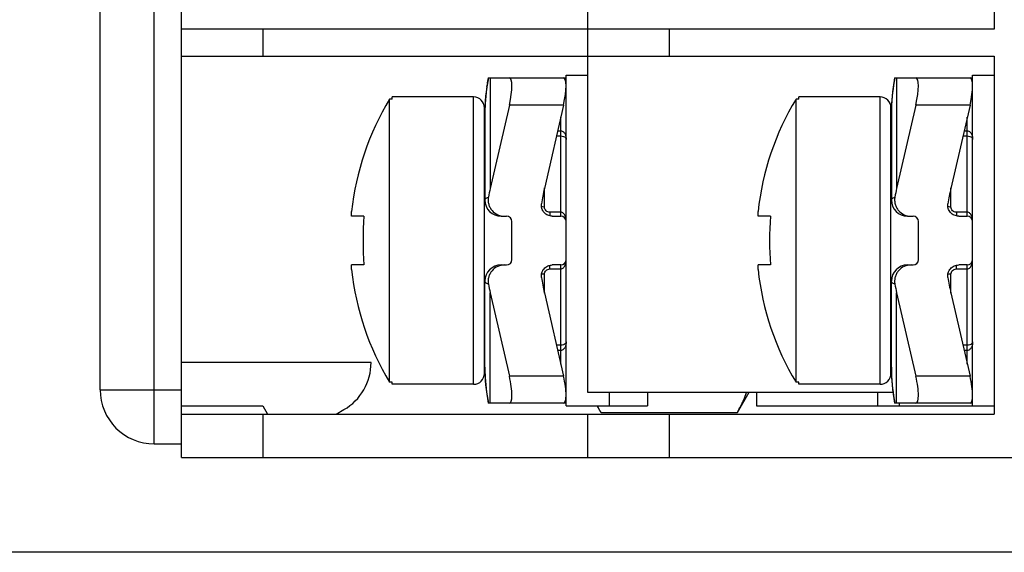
# Model space of a CAD drawing. Header units: millimetres. Extents: x 0 to 594, y 0 to 420.
# Tile 30 of 44: x 346 to 365, y 201 to 211. Entities that reach past the tile are written whole.
import ezdxf

# ---------------------------------------------------------------- set-up
doc = ezdxf.new("R2010")
doc.units = ezdxf.units.MM
doc.header["$LTSCALE"] = 32.67
doc.layers.get('0').update_dxf_attribs({"linetype": 'CONTINUOUS'})
doc.layers.add('ASSI', color=7, linetype='CONTINUOUS')
doc.styles.add('TEXTSTYLE_5', font='trium.ttf')
doc.dimstyles.new('DIMSTYLE_3', dxfattribs={"dimtxt": 6, "dimasz": 3.5, "dimexe": 1, "dimexo": 0.5, "dimgap": 1.5, "dimtad": 1, "dimdec": 1, "dimdsep": 46, "dimtxsty": 'TEXTSTYLE_5', "dimblk": '_FILLED', "dimblk1": '_FILLED', "dimblk2": '_FILLED', "dimcen": 0.09, "dimadec": 4, "dimazin": 2, "dimtp": 0.15, "dimtm": 0.15, "dimtfac": 1, "dimtdec": 1, "dimtofl": 0, "dimtmove": 0, "dimatfit": 3, "dimldrblk": '_FILLED', "dimfxl": 1, "dimtolj": 1, "dimarcsym": 0})

# ---------------------------------------------------------------- blocks, each defined once
blk = doc.blocks.new('_FILLED')
at = {"color": 0, "linetype": 'BYBLOCK'}
blk.add_solid([(0, 0), (-1, 0.1429), (-1, -0.1429)], dxfattribs=at)
blk = doc.blocks.new('*D2')
at = {"color": 2, "linetype": 'CONTINUOUS'}
for p, q in [((405.48, 249.417), (325.459, 249.417)), ((326.459, 249.417), (326.459, 225.417)), ((326.459, 201.417), (326.459, 225.417)), ((405.48, 201.417), (325.459, 201.417))]:
    blk.add_line(p, q, dxfattribs=at)
at = {"color": 2, "linetype": 'CONTINUOUS', "xscale": 3.5, "yscale": 3.5, "zscale": 3.5}
for p, rotation in [((326.459, 249.417), 90), ((326.459, 201.417), 270)]:
    blk.add_blockref('_FILLED', p, dxfattribs=dict(at, rotation=rotation))
at = {"color": 2, "linetype": 'CONTINUOUS', "insert": (318.959, 225.417), "char_height": 6, "width": 9.2, "attachment_point": 2, "rotation": 90, "line_spacing_factor": 0.9, "style": 'TEXTSTYLE_5'}
blk.add_mtext('48', dxfattribs=at)

msp = doc.modelspace()

# ---------------------------------------------------------------- linework, layer by layer
at = {"color": 7, "linetype": 'CONTINUOUS'}
for p, q in [((349.38035, 203.16713), (349.38035, 247.66713)), ((347.88035, 204.41713), (347.88035, 246.41713)), ((356.88035, 204.36713), (356.88035, 246.46713)), ((364.38035, 217.86713), (364.38035, 211.06713)), ((364.38035, 211.06713), (349.38035, 211.06713)), ((349.38035, 210.56713), (364.38035, 210.56713)), ((364.38035, 210.56713), (364.38035, 203.96713)), ((355.02583, 210.08139), (355.01334, 209.99667)), ((355.04059, 210.16713), (355.02558, 210.07981)), ((355.04059, 210.16713), (356.48035, 210.16713)), ((362.52583, 210.08139), (362.51334, 209.99667)), ((362.54059, 210.16713), (362.52558, 210.07981)), ((362.54059, 210.16713), (363.98035, 210.16713)), ((355.00318, 209.91446), (354.99457, 209.82844)), ((355.01356, 209.99825), (355.003, 209.91287)), ((362.50318, 209.91446), (362.49457, 209.82844)), ((362.51356, 209.99825), (362.503, 209.91287)), ((353.22254, 204.55561), (353.22254, 209.77864)), ((353.27254, 209.77864), (353.22254, 209.77864)), ((353.27254, 209.77864), (353.27254, 209.81713)), ((354.77254, 209.81713), (353.27254, 209.81713)), ((354.98359, 209.65956), (354.98098, 209.57269)), ((354.98817, 209.74506), (354.98353, 209.65797)), ((354.99471, 209.83004), (354.98807, 209.74346)), ((355.43169, 209.66713), (355.07824, 208.12871)), ((356.43169, 209.66713), (356.07824, 208.12871)), ((360.72254, 204.55561), (360.72254, 209.77864)), ((360.77254, 209.77864), (360.72254, 209.77864)), ((360.77254, 209.77864), (360.77254, 209.81713)), ((362.27254, 209.81713), (360.77254, 209.81713)), ((362.48359, 209.65956), (362.48098, 209.57269)), ((362.48817, 209.74506), (362.48353, 209.65797)), ((362.49471, 209.83004), (362.48807, 209.74346)), ((362.93169, 209.66713), (362.57824, 208.12871)), ((363.93169, 209.66713), (363.57824, 208.12871)), ((354.97254, 204.71713), (354.97254, 209.61713)), ((354.98099, 209.57357), (354.98035, 209.50471)), ((354.98035, 209.50468), (354.98035, 207.91713)), ((362.47254, 204.71713), (362.47254, 209.61713)), ((362.48099, 209.57357), (362.48035, 209.50471)), ((362.48035, 209.50468), (362.48035, 207.91713)), ((352.52123, 207.61713), (352.52123, 207.70332)), ((360.02123, 207.61713), (360.02123, 207.70332)), ((352.7493, 207.61713), (352.52123, 207.61713)), ((355.28035, 207.61713), (355.38035, 207.61713)), ((355.48035, 206.81713), (355.48035, 207.51713)), ((356.22484, 207.61713), (356.38035, 207.61713)), ((360.2493, 207.61713), (360.02123, 207.61713)), ((362.78035, 207.61713), (362.88035, 207.61713)), ((362.98035, 206.81713), (362.98035, 207.51713)), ((363.72484, 207.61713), (363.88035, 207.61713)), ((352.52123, 206.63094), (352.52123, 206.71713)), ((352.7493, 206.71713), (352.52123, 206.71713)), ((355.28035, 206.71713), (355.38035, 206.71713)), ((356.38035, 206.71713), (356.22484, 206.71713)), ((360.02123, 206.63094), (360.02123, 206.71713)), ((360.2493, 206.71713), (360.02123, 206.71713)), ((362.78035, 206.71713), (362.88035, 206.71713)), ((363.88035, 206.71713), (363.72484, 206.71713)), ((354.98035, 204.82957), (354.98035, 206.41713)), ((362.48035, 204.82957), (362.48035, 206.41713)), ((355.07824, 206.20554), (355.43169, 204.66713)), ((356.07824, 206.20554), (356.43169, 204.66713)), ((362.57824, 206.20554), (362.93169, 204.66713)), ((363.57824, 206.20554), (363.93169, 204.66713)), ((352.88035, 204.91713), (349.38035, 204.91713)), ((354.98035, 204.82955), (354.98099, 204.76069)), ((354.98099, 204.76069), (354.98359, 204.6747)), ((362.48035, 204.82955), (362.48099, 204.76069)), ((362.48099, 204.76069), (362.48359, 204.6747)), ((354.98359, 204.6747), (354.98817, 204.5892)), ((354.98817, 204.5892), (354.99471, 204.50422)), ((353.27254, 204.55561), (353.22254, 204.55561)), ((353.27254, 204.51713), (353.27254, 204.55561)), ((354.77254, 204.51713), (353.27254, 204.51713)), ((360.77254, 204.55561), (360.72254, 204.55561)), ((360.77254, 204.51713), (360.77254, 204.55561)), ((362.27254, 204.51713), (360.77254, 204.51713)), ((355.02583, 204.25287), (355.04059, 204.16713)), ((362.5097, 204.36713), (356.88035, 204.36713)), ((359.85148, 204.36713), (359.63473, 203.9917)), ((362.52583, 204.25287), (362.54059, 204.16713)), ((349.38035, 204.11713), (350.88035, 204.11713)), ((350.88035, 204.11713), (350.96695, 203.96713)), ((352.23949, 203.96713), (352.38035, 204.04845)), ((356.48035, 204.16713), (355.04054, 204.16713)), ((357.12597, 203.9917), (357.05355, 204.11713)), ((363.98035, 204.16713), (362.54054, 204.16713)), ((349.38035, 203.96713), (364.38035, 203.96713)), ((356.88035, 203.16713), (356.88035, 203.96713)), ((359.63473, 203.9917), (357.12597, 203.9917)), ((348.88035, 203.41713), (349.38035, 203.41713)), ((349.38035, 203.16713), (385.48354, 203.16713))]:
    msp.add_line(p, q, dxfattribs=at)
at = {"color": 9, "linetype": 'CONTINUOUS'}
for p, q in [((348.88035, 203.41713), (348.88035, 247.41713)), ((350.88035, 211.06713), (350.88035, 210.56713)), ((358.38035, 211.06713), (358.38035, 210.56713)), ((355.07824, 210.16713), (355.07824, 208.12871)), ((362.57824, 210.16713), (362.57824, 208.12871)), ((354.77254, 204.51713), (354.77254, 209.81713)), ((356.43169, 209.66713), (355.43169, 209.66713)), ((362.27254, 204.51713), (362.27254, 209.81713)), ((363.93169, 209.66713), (362.93169, 209.66713)), ((354.98246, 209.62491), (354.98219, 209.61684)), ((362.48246, 209.62491), (362.48219, 209.61684)), ((356.38035, 207.61713), (356.38035, 209.44366)), ((363.88035, 207.61713), (363.88035, 209.44366)), ((356.32295, 209.19382), (356.38035, 209.19382)), ((363.82295, 209.19382), (363.88035, 209.19382)), ((356.30077, 209.09731), (356.38038, 209.09731)), ((363.80077, 209.09731), (363.88038, 209.09731)), ((356.08035, 207.78617), (356.08035, 208.13791)), ((363.58035, 207.78617), (363.58035, 208.13791)), ((356.18035, 207.69094), (356.18035, 207.62215)), ((356.38037, 207.69094), (356.18035, 207.69094)), ((363.68035, 207.69094), (363.68035, 207.62215)), ((363.88037, 207.69094), (363.68035, 207.69094)), ((356.18035, 206.64332), (356.18035, 206.7121)), ((356.18035, 206.64332), (356.38038, 206.64332)), ((356.38035, 204.89059), (356.38035, 206.71713)), ((363.68035, 206.64332), (363.68035, 206.7121)), ((363.68035, 206.64332), (363.88038, 206.64332)), ((363.88035, 204.89059), (363.88035, 206.71713)), ((356.08035, 206.19634), (356.08035, 206.54808)), ((363.58035, 206.19634), (363.58035, 206.54808)), ((355.07824, 204.16713), (355.07824, 206.20554)), ((362.57824, 204.16713), (362.57824, 206.20554)), ((356.38037, 205.23694), (356.30077, 205.23694)), ((356.38035, 205.14043), (356.32295, 205.14043)), ((363.88037, 205.23694), (363.80077, 205.23694)), ((363.88035, 205.14043), (363.82295, 205.14043)), ((354.98237, 204.71206), (354.98219, 204.7174)), ((356.43169, 204.66713), (355.43169, 204.66713)), ((362.48237, 204.71206), (362.48219, 204.7174)), ((363.93169, 204.66713), (362.93169, 204.66713)), ((347.88035, 204.41713), (349.38035, 204.41713)), ((357.28035, 204.11713), (357.28035, 204.36713)), ((362.23035, 204.11713), (362.23035, 204.36713)), ((362.63035, 204.11713), (362.63035, 204.16713)), ((350.88035, 203.96713), (350.88035, 203.16713)), ((358.38035, 203.96713), (358.38035, 203.16713))]:
    msp.add_line(p, q, dxfattribs=at)
at = {"color": 3, "linetype": 'CONTINUOUS'}
for p, q in [((356.48035, 204.11713), (356.48035, 210.21713)), ((356.48035, 210.21713), (356.88035, 210.21713)), ((363.98035, 204.11713), (363.98035, 210.21713)), ((363.98035, 210.21713), (364.38035, 210.21713)), ((357.98035, 204.36713), (357.98035, 204.11713)), ((359.99112, 204.36713), (359.99112, 204.11713)), ((356.48035, 204.11713), (357.98035, 204.11713)), ((359.99112, 204.11713), (364.38035, 204.11713))]:
    msp.add_line(p, q, dxfattribs=at)
at = {"color": 7, "linetype": 'CONTINUOUS'}
for points in [[(362.48359, 204.6747), (362.48817, 204.5892), (362.49471, 204.50422), (362.50317, 204.41981), (362.51355, 204.33601), (362.52583, 204.25287)], [(354.99471, 204.50422), (355.00317, 204.41981), (355.01355, 204.33601), (355.02583, 204.25287)]]:
    msp.add_lwpolyline(points, dxfattribs=at)
at = {"color": 9, "linetype": 'CONTINUOUS'}
for centre, radius, start, end in [((358.35264, 209.50774), 3.37222, 168.723978, 178.008842), ((365.85264, 209.50774), 3.37222, 168.723978, 178.008842), ((358.40177, 209.50469), 3.42142, 178.12147, 179.999662), ((365.90177, 209.50469), 3.42142, 178.12147, 179.999662), ((358.40178, 204.82956), 3.42143, 180.00031, 181.878638), ((365.90178, 204.82956), 3.42143, 180.00031, 181.878638), ((358.35294, 204.82656), 3.37252, 181.945507, 191.275721), ((365.85294, 204.82656), 3.37252, 181.945507, 191.275721)]:
    msp.add_arc(centre, radius, start, end, dxfattribs=at)
at = {"color": 7, "linetype": 'CONTINUOUS'}
for centre, radius, start, end in [((357.52921, 207.16713), 5.0366, 148.767861, 173.888785), ((354.77254, 209.61713), 0.2, 0, 90), ((365.02921, 207.16713), 5.0366, 148.767861, 173.888785), ((362.27254, 209.61713), 0.2, 0, 90), ((355.28035, 207.91713), 0.3, 180, 270), ((362.78035, 207.91713), 0.3, 180, 270), ((358.71811, 207.16713), 5.98576, 175.688523, 184.311477), ((355.38035, 207.51713), 0.1, 0, 90), ((356.38035, 207.51713), 0.1, 0, 90), ((366.21811, 207.16713), 5.98576, 175.688523, 184.311477), ((362.88035, 207.51713), 0.1, 0, 90), ((363.88035, 207.51713), 0.1, 0, 90), ((355.38035, 206.81713), 0.1, 270, 360), ((356.38035, 206.81713), 0.1, 270, 360), ((362.88035, 206.81713), 0.1, 270, 360), ((363.88035, 206.81713), 0.1, 270, 360), ((357.52921, 207.16713), 5.0366, 186.111215, 211.232139), ((355.28035, 206.41713), 0.3, 90, 180), ((365.02921, 207.16713), 5.0366, 186.111215, 211.232139), ((362.78035, 206.41713), 0.3, 90, 180), ((351.88035, 204.91448), 1, 300, 0.151765), ((354.77254, 204.71713), 0.2, 270, 360), ((362.27254, 204.71713), 0.2, 270, 360), ((348.88035, 204.41713), 1, 180, 270)]:
    msp.add_arc(centre, radius, start, end, dxfattribs=at)
for centre, major_axis, ratio, start_param, end_param in [((355.31681, 209.66713), (0.12076, 0.49931), 0.2176587, -1.51820473, 0.05259159), ((356.31681, 209.66713), (0.12076, 0.49931), 0.2176587, -1.51820473, 0.05259159), ((362.81681, 209.66713), (0.12076, 0.49931), 0.2176587, -1.51820473, 0.05259159), ((363.81681, 209.66713), (0.12076, 0.49931), 0.2176587, -1.51820473, 0.05259159), ((356.98035, 207.25468), (0, -2.82843), 0.70710678, -1.88495559, -1.82678256), ((357.98035, 207.25468), (0, 2.82843), 0.70710678, 1.25663706, 1.35991648), ((364.48035, 207.25468), (0, -2.82843), 0.70710678, -1.88495559, -1.82678256), ((365.48035, 207.25468), (0, 2.82843), 0.70710678, 1.25663706, 1.35991648), ((357.98035, 207.07957), (0, 2.82843), 0.70710678, -4.50150914, -4.39822972), ((365.48035, 207.07957), (0, 2.82843), 0.70710678, -4.50150914, -4.39822972), ((356.98035, 207.07957), (0, 2.82843), 0.70710678, 1.82678256, 1.88495559), ((364.48035, 207.07957), (0, 2.82843), 0.70710678, 1.82678256, 1.88495559), ((355.31681, 204.66713), (-0.12076, 0.49931), 0.2176587, -3.19418425, -1.62338792), ((356.31681, 204.66713), (-0.12076, 0.49931), 0.2176587, -3.19418425, -1.62338792), ((362.81681, 204.66713), (-0.12076, 0.49931), 0.2176587, -3.19418425, -1.62338792), ((363.81681, 204.66713), (-0.12076, 0.49931), 0.2176587, -3.19418425, -1.62338792)]:
    msp.add_ellipse(centre, major_axis=major_axis, ratio=ratio, start_param=start_param, end_param=end_param, dxfattribs=at)
at = {"color": 9, "linetype": 'CONTINUOUS'}
for points, knots in [([(356.38035, 209.19382), (356.38986, 209.19384), (356.40862, 209.18953), (356.43141, 209.17384), (356.44854, 209.15377), (356.46518, 209.12432), (356.47742, 209.08421), (356.48035, 209.05109), (356.48035, 209.03461)], [0, 0, 0, 0, 0.13839019, 0.27025025, 0.39643575, 0.51928879, 0.76016046, 1, 1, 1, 1]), ([(363.88035, 209.19382), (363.88986, 209.19384), (363.90862, 209.18953), (363.93141, 209.17384), (363.94854, 209.15377), (363.96518, 209.12432), (363.97742, 209.08421), (363.98035, 209.05109), (363.98035, 209.03461)], [0, 0, 0, 0, 0.13839019, 0.27025025, 0.39643575, 0.51928879, 0.76016046, 1, 1, 1, 1]), ([(356.38038, 209.09731), (356.39738, 209.09731), (356.42602, 209.09328), (356.45922, 209.07675), (356.47682, 209.05636), (356.48035, 209.04136), (356.48035, 209.03461)], [0, 0, 0, 0, 0.39419085, 0.65730103, 0.84343102, 1, 1, 1, 1]), ([(363.88038, 209.09731), (363.89738, 209.09731), (363.92602, 209.09328), (363.95922, 209.07675), (363.97682, 209.05636), (363.98035, 209.04136), (363.98035, 209.03461)], [0, 0, 0, 0, 0.39419085, 0.65730103, 0.84343102, 1, 1, 1, 1]), ([(354.98035, 207.91713), (354.98035, 207.92183), (354.98412, 207.93257), (354.99776, 207.94605), (355.01875, 207.95923), (355.03578, 207.96689), (355.04552, 207.97084)], [0, 0, 0, 0, 0.15997504, 0.36606479, 0.64250526, 1, 1, 1, 1]), ([(362.48035, 207.91713), (362.48035, 207.92183), (362.48412, 207.93257), (362.49776, 207.94605), (362.51875, 207.95923), (362.53578, 207.96689), (362.54552, 207.97084)], [0, 0, 0, 0, 0.15997504, 0.36606479, 0.64250526, 1, 1, 1, 1]), ([(356.08035, 207.78617), (356.0754, 207.78617), (356.05659, 207.78662), (356.03777, 207.78866), (356.02419, 207.79151)], [0, 0, 0, 0, 0.26273283, 1, 1, 1, 1]), ([(356.18035, 207.69094), (356.16739, 207.69094), (356.14134, 207.6958), (356.1081, 207.7168), (356.08564, 207.74848), (356.08035, 207.77378), (356.08035, 207.78617)], [0, 0, 0, 0, 0.25512793, 0.5076874, 0.75591116, 1, 1, 1, 1]), ([(356.48035, 207.51713), (356.48035, 207.53502), (356.47746, 207.57098), (356.46534, 207.61477), (356.44863, 207.64713), (356.43151, 207.66906), (356.4088, 207.68616), (356.38983, 207.69094), (356.38037, 207.69093)], [0, 0, 0, 0, 0.2453182, 0.49202299, 0.61666742, 0.74256567, 0.87031962, 1, 1, 1, 1]), ([(363.58035, 207.78617), (363.5754, 207.78617), (363.55659, 207.78662), (363.53777, 207.78866), (363.52419, 207.79151)], [0, 0, 0, 0, 0.26273283, 1, 1, 1, 1]), ([(363.68035, 207.69094), (363.66739, 207.69094), (363.64134, 207.6958), (363.6081, 207.7168), (363.58564, 207.74848), (363.58035, 207.77378), (363.58035, 207.78617)], [0, 0, 0, 0, 0.25512793, 0.5076874, 0.75591116, 1, 1, 1, 1]), ([(363.98035, 207.51713), (363.98035, 207.53502), (363.97746, 207.57098), (363.96534, 207.61477), (363.94863, 207.64713), (363.93151, 207.66906), (363.9088, 207.68616), (363.88983, 207.69094), (363.88037, 207.69093)], [0, 0, 0, 0, 0.2453182, 0.49202299, 0.61666742, 0.74256567, 0.87031962, 1, 1, 1, 1]), ([(356.38038, 206.64332), (356.38984, 206.64331), (356.40882, 206.6481), (356.43152, 206.66521), (356.44864, 206.68714), (356.46534, 206.7195), (356.47746, 206.76328), (356.48035, 206.79923), (356.48035, 206.81713)], [0, 0, 0, 0, 0.12974491, 0.25753016, 0.38342516, 0.5080534, 0.75472012, 1, 1, 1, 1]), ([(363.88038, 206.64332), (363.88984, 206.64331), (363.90882, 206.6481), (363.93152, 206.66521), (363.94864, 206.68714), (363.96534, 206.7195), (363.97746, 206.76328), (363.98035, 206.79923), (363.98035, 206.81713)], [0, 0, 0, 0, 0.12974491, 0.25753016, 0.38342516, 0.5080534, 0.75472012, 1, 1, 1, 1]), ([(356.08035, 206.54808), (356.08035, 206.56048), (356.08564, 206.58577), (356.1081, 206.61745), (356.14134, 206.63845), (356.16739, 206.64332), (356.18035, 206.64332)], [0, 0, 0, 0, 0.24408884, 0.4923126, 0.74487207, 1, 1, 1, 1]), ([(363.58035, 206.54808), (363.58035, 206.56048), (363.58564, 206.58577), (363.6081, 206.61745), (363.64134, 206.63845), (363.66739, 206.64332), (363.68035, 206.64332)], [0, 0, 0, 0, 0.24408884, 0.4923126, 0.74487207, 1, 1, 1, 1]), ([(355.04552, 206.36341), (355.03578, 206.36736), (355.01875, 206.37502), (354.99776, 206.3882), (354.98412, 206.40168), (354.98035, 206.41242), (354.98035, 206.41713)], [0, 0, 0, 0, 0.3574947, 0.63393518, 0.84002497, 1, 1, 1, 1]), ([(356.08035, 206.54808), (356.0754, 206.54808), (356.0566, 206.54763), (356.03778, 206.54559), (356.0242, 206.54274)], [0, 0, 0, 0, 0.26272739, 1, 1, 1, 1]), ([(362.54552, 206.36341), (362.53578, 206.36736), (362.51875, 206.37502), (362.49776, 206.3882), (362.48412, 206.40168), (362.48035, 206.41242), (362.48035, 206.41713)], [0, 0, 0, 0, 0.3574947, 0.63393518, 0.84002497, 1, 1, 1, 1]), ([(363.58035, 206.54808), (363.5754, 206.54808), (363.5566, 206.54763), (363.53778, 206.54559), (363.5242, 206.54274)], [0, 0, 0, 0, 0.26272739, 1, 1, 1, 1]), ([(356.48035, 205.29964), (356.48035, 205.28315), (356.47742, 205.25004), (356.46517, 205.20992), (356.44853, 205.18047), (356.4314, 205.16039), (356.40861, 205.14472), (356.38985, 205.14042), (356.38035, 205.14043)], [0, 0, 0, 0, 0.23987155, 0.48077605, 0.60364584, 0.72984377, 0.8616894, 1, 1, 1, 1]), ([(356.48035, 205.29964), (356.48035, 205.29289), (356.47682, 205.27789), (356.45921, 205.25749), (356.42601, 205.24097), (356.39736, 205.23694), (356.38037, 205.23694)], [0, 0, 0, 0, 0.15658586, 0.34274719, 0.6059187, 1, 1, 1, 1]), ([(363.98035, 205.29964), (363.98035, 205.28315), (363.97742, 205.25004), (363.96517, 205.20992), (363.94853, 205.18047), (363.9314, 205.16039), (363.90861, 205.14472), (363.88985, 205.14042), (363.88035, 205.14043)], [0, 0, 0, 0, 0.23987155, 0.48077605, 0.60364584, 0.72984377, 0.8616894, 1, 1, 1, 1]), ([(363.98035, 205.29964), (363.98035, 205.29289), (363.97682, 205.27789), (363.95921, 205.25749), (363.92601, 205.24097), (363.89736, 205.23694), (363.88037, 205.23694)], [0, 0, 0, 0, 0.15658586, 0.34274719, 0.6059187, 1, 1, 1, 1])]:
    msp.add_open_spline(points, degree=3, knots=knots, dxfattribs=at)
at = {"color": 7, "linetype": 'CONTINUOUS'}
for points, knots in [([(355.04552, 207.97084), (355.04151, 207.94918), (355.03835, 207.9048), (355.04855, 207.83899), (355.07312, 207.77703), (355.123, 207.70397), (355.21364, 207.636), (355.30235, 207.61713), (355.34616, 207.61713)], [0, 0, 0, 0, 0.12535218, 0.25070803, 0.37606325, 0.501427, 0.75067866, 1, 1, 1, 1]), ([(356.22484, 207.61713), (356.19623, 207.61713), (356.13831, 207.62943), (356.06723, 207.68191), (356.02436, 207.75925), (356.02038, 207.81846), (356.02465, 207.84673)], [0, 0, 0, 0, 0.25007053, 0.50009046, 0.75006109, 1, 1, 1, 1]), ([(362.54552, 207.97084), (362.54151, 207.94918), (362.53835, 207.9048), (362.54855, 207.83899), (362.57312, 207.77703), (362.623, 207.70397), (362.71364, 207.636), (362.80235, 207.61713), (362.84616, 207.61713)], [0, 0, 0, 0, 0.12535218, 0.25070803, 0.37606325, 0.501427, 0.75067866, 1, 1, 1, 1]), ([(363.72484, 207.61713), (363.69623, 207.61713), (363.63831, 207.62943), (363.56723, 207.68191), (363.52436, 207.75925), (363.52038, 207.81846), (363.52465, 207.84673)], [0, 0, 0, 0, 0.25007053, 0.50009046, 0.75006109, 1, 1, 1, 1]), ([(355.34616, 206.71713), (355.30235, 206.71713), (355.21364, 206.69825), (355.123, 206.63028), (355.07312, 206.55721), (355.04855, 206.49526), (355.03835, 206.42944), (355.04151, 206.38507), (355.04552, 206.36341)], [0, 0, 0, 0, 0.24932542, 0.49858142, 0.62394718, 0.74930209, 0.87464988, 1, 1, 1, 1]), ([(356.02465, 206.48752), (356.02038, 206.51579), (356.02436, 206.575), (356.06723, 206.65234), (356.13831, 206.70483), (356.19623, 206.71713), (356.22484, 206.71713)], [0, 0, 0, 0, 0.2499493, 0.49991756, 0.74993357, 1, 1, 1, 1]), ([(362.84616, 206.71713), (362.80235, 206.71713), (362.71364, 206.69825), (362.623, 206.63028), (362.57312, 206.55721), (362.54855, 206.49526), (362.53835, 206.42944), (362.54151, 206.38507), (362.54552, 206.36341)], [0, 0, 0, 0, 0.24932542, 0.49858142, 0.62394718, 0.74930209, 0.87464988, 1, 1, 1, 1]), ([(363.52465, 206.48752), (363.52038, 206.51579), (363.52436, 206.575), (363.56723, 206.65234), (363.63831, 206.70483), (363.69623, 206.71713), (363.72484, 206.71713)], [0, 0, 0, 0, 0.2499493, 0.49991756, 0.74993357, 1, 1, 1, 1]), ([(359.63473, 203.9917), (359.65241, 204.02233), (359.71915, 204.14309), (359.77575, 204.26983), (359.80846, 204.36712)], [0, 0, 0, 0, 0.2562663, 1, 1, 1, 1]), ([(357.12597, 203.9917), (357.11998, 204.00207), (357.09647, 204.0434), (357.07405, 204.08536), (357.05802, 204.11711)], [0, 0, 0, 0, 0.25198126, 1, 1, 1, 1])]:
    msp.add_open_spline(points, degree=3, knots=knots, dxfattribs=at)
at = {"layer": 'ASSI', "color": 7, "linetype": 'CONTINUOUS'}
for p, q in [((354.77254, 209.81713), (353.27254, 209.81713)), ((362.27254, 209.81713), (360.77254, 209.81713)), ((354.98035, 208.51713), (354.97254, 208.51713)), ((362.48035, 208.51713), (362.47254, 208.51713)), ((354.98035, 205.81713), (354.97254, 205.81713)), ((362.48035, 205.81713), (362.47254, 205.81713)), ((354.77254, 204.51713), (353.27254, 204.51713)), ((362.27254, 204.51713), (360.77254, 204.51713))]:
    msp.add_line(p, q, dxfattribs=at)

# ---------------------------------------------------------------- dimensions: what is measured, and where the dimension line sits
at = {"color": 2, "linetype": 'CONTINUOUS'}
dim = msp.add_linear_dim(base=(326.45932, 201.41713), p1=(405.98035, 249.41713), p2=(405.98035, 201.41713), angle=270, dimstyle='DIMSTYLE_3', dxfattribs=at)
dim.commit()
dim.dimension.update_dxf_attribs({"geometry": '*D2', "text_midpoint": (326.45932, 225.39999), "dimtype": 160})

doc.saveas('drawing.dxf')
